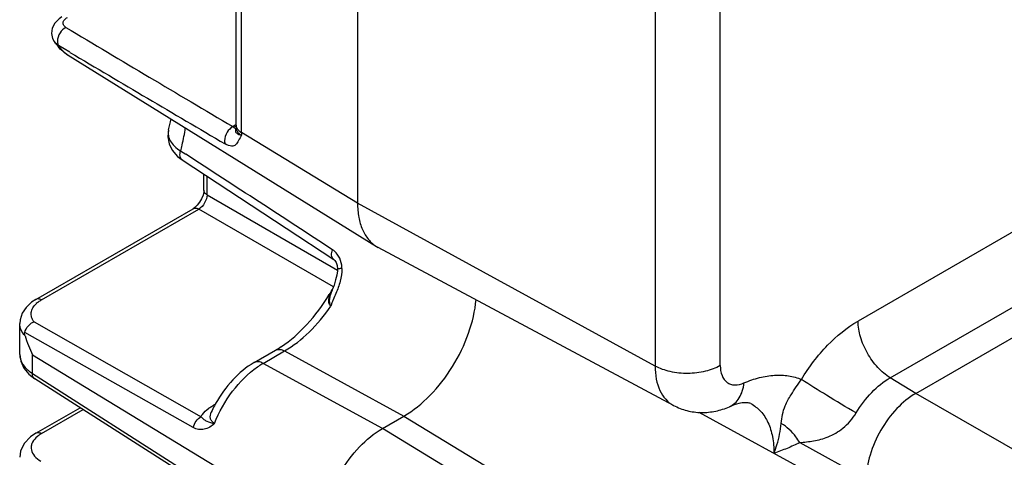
# Model space of a CAD drawing. Header units: inches. Extents: x 0 to 34, y 0 to 22.
# Tile 19 of 40: x 4.837 to 6.496, y 16.161 to 16.899. Entities that reach past the tile are written whole.
import ezdxf

# ---------------------------------------------------------------- set-up
doc = ezdxf.new("R2010")
doc.units = ezdxf.units.IN
doc.header["$LTSCALE"] = 1.87
doc.header["$MEASUREMENT"] = 0
doc.layers.get('0').update_dxf_attribs({"linetype": 'CONTINUOUS'})

msp = doc.modelspace()

# ---------------------------------------------------------------- linework, layer by layer
at = {"color": 7, "linetype": 'CONTINUOUS'}
for p, q in [((5.4064, 17.204), (5.4064, 16.5894)), ((5.202, 16.721), (5.202, 17.0318)), ((5.2107, 16.7085), (5.2107, 17.0186)), ((5.9079, 16.9293), (5.9079, 16.3147)), ((6.0177, 16.3155), (6.0177, 16.9301)), ((7.1297, 16.8984), (6.25, 16.3905)), ((4.895, 16.8625), (4.895, 16.8625)), ((4.9217, 16.8441), (4.9025, 16.8554)), ((4.9187, 16.8391), (5.4384, 16.5164)), ((6.3042, 16.2949), (7.1839, 16.8028)), ((6.3475, 16.2686), (7.2272, 16.7766)), ((5.088, 16.7131), (5.0879, 16.7131)), ((5.1963, 16.7188), (5.199, 16.7169)), ((5.202, 16.7221), (5.1979, 16.7197)), ((5.2007, 16.7129), (5.2006, 16.7111)), ((5.2021, 16.7155), (5.2021, 16.7155)), ((5.2021, 16.7155), (5.2024, 16.7134)), ((5.4064, 16.5894), (5.2107, 16.7085)), ((5.1082, 16.6777), (5.1169, 16.672)), ((5.1474, 16.6114), (5.1474, 16.6386)), ((5.1528, 16.6036), (5.1528, 16.635)), ((5.1528, 16.6036), (5.3725, 16.4767)), ((4.8641, 16.427), (5.1294, 16.5802)), ((4.8736, 16.4263), (5.1389, 16.5795)), ((5.1322, 16.5822), (5.1294, 16.5802)), ((5.1362, 16.586), (5.1322, 16.5822)), ((5.3658, 16.4485), (5.1389, 16.5795)), ((5.9079, 16.3147), (5.4064, 16.5894)), ((5.4384, 16.5164), (5.4414, 16.5146)), ((5.9389, 16.2483), (5.4414, 16.5146)), ((5.3664, 16.4947), (5.3664, 16.4947)), ((5.3668, 16.4513), (5.3638, 16.4433)), ((5.3638, 16.4433), (5.3638, 16.4433)), ((4.837, 16.3342), (4.837, 16.3863)), ((4.8611, 16.3894), (5.1426, 16.2292)), ((5.1295, 16.2109), (4.8455, 16.3711)), ((4.8586, 16.302), (4.8586, 16.3333)), ((4.8586, 16.3333), (5.348, 16.0356)), ((5.2321, 16.3205), (5.2683, 16.3414)), ((5.2472, 16.3192), (5.2834, 16.3401)), ((5.2834, 16.3401), (5.4844, 16.2301)), ((5.4483, 16.2092), (5.2472, 16.3192)), ((4.8526, 16.3007), (4.8622, 16.2932)), ((4.8586, 16.302), (5.1186, 16.1357)), ((5.1223, 16.1269), (4.8622, 16.2932)), ((6.3475, 16.2686), (6.3042, 16.2949)), ((7.9872, 15.3219), (6.3475, 16.2686)), ((5.1667, 16.2504), (5.1635, 16.2485)), ((5.1654, 16.2476), (5.1635, 16.2485)), ((4.8641, 16.2014), (4.9386, 16.2444)), ((4.8736, 16.2006), (4.9438, 16.2411)), ((5.1599, 16.2368), (5.1599, 16.2368)), ((6.2639, 16.0822), (5.9823, 16.2365)), ((5.4483, 16.2092), (5.4844, 16.2301)), ((5.4844, 16.2301), (6.1247, 15.8411)), ((6.0885, 15.8202), (5.4483, 16.2092)), ((4.8675, 16.1965), (4.8644, 16.1937)), ((6.1516, 16.1855), (6.2639, 16.124))]:
    msp.add_line(p, q, dxfattribs=at)
for points in [[(4.9082, 16.9039), (4.9033, 16.9006), (4.8962, 16.8933), (4.8919, 16.8848), (4.8907, 16.8761), (4.8924, 16.8676), (4.895, 16.8625)], [(5.0879, 16.713), (5.0867, 16.7013), (5.0887, 16.6898), (5.0942, 16.6787), (5.1032, 16.6684), (5.1107, 16.6626)], [(5.2021, 16.7155), (5.2021, 16.7147), (5.202, 16.7144)], [(5.1107, 16.6626), (5.2861, 16.5475), (5.3664, 16.4947)], [(5.1474, 16.6114), (5.1472, 16.6085), (5.146, 16.6032), (5.1436, 16.5971), (5.1402, 16.5911), (5.1362, 16.586)], [(5.3664, 16.4947), (5.3683, 16.4929), (5.3704, 16.4895), (5.372, 16.4843), (5.3726, 16.4779)], [(5.3726, 16.4779), (5.3725, 16.4756), (5.3715, 16.4681), (5.3695, 16.46), (5.3668, 16.4513)], [(4.8641, 16.427), (4.857, 16.4224), (4.8476, 16.4136), (4.8411, 16.4037), (4.8375, 16.3928), (4.837, 16.3863)], [(4.837, 16.3342), (4.8386, 16.3228), (4.8438, 16.3112), (4.8526, 16.3007)], [(4.8641, 16.2014), (4.8552, 16.1953), (4.8447, 16.1842), (4.8385, 16.1713), (4.837, 16.1607)]]:
    msp.add_lwpolyline(points, dxfattribs=at)
for centre, radius, start, end in [((35.3752, 67.7887), 59.3204, 239.103405, 239.419785), ((4.9619, 16.9058), 0.0796, 212.9428, 220.8029), ((4.944, 16.8797), 0.0479, 230.0725, 238.1411), ((36.0198, 69.1946), 60.8907, 239.288127, 239.57404), ((4.8154, 16.7824), 0.2812, 345.7399, 349.6071), ((5.2217, 16.6784), 0.0477, 119.9904, 122.1605), ((5.2041, 16.7293), 0.0114, 255.0555, 259.8244), ((5.3453, 16.721), 0.1433, 179.9904, 182.2175), ((5.3521, 16.7085), 0.1414, 179.9921, 181.7694), ((-73.3279, -104.146), 144.0506, 56.887712, 57.005124), ((5.0723, 16.6095), 0.3354, 328.6914, 330.3246), ((5.4587, 16.4056), 0.1021, 158.329, 159.7673), ((5.0713, 16.61), 0.3365, 330.3235, 330.4829), ((4.8932, 16.3898), 0.0414, 128.4843, 133.036), ((5.0729, 16.436), 0.2376, 197.1948, 205.5976), ((5.1793, 16.4953), 0.1777, 300.0241, 303.7055), ((5.3488, 16.1508), 0.2076, 152.1787, 155.5298), ((5.35, 16.1502), 0.2088, 151.5597, 152.1831), ((5.3501, 16.1501), 0.209, 151.0444, 151.5596)]:
    msp.add_arc(centre, radius, start, end, dxfattribs=at)
for points, knots in [([(4.9148, 16.8862), (4.913, 16.8872), (4.9107, 16.8894), (4.9099, 16.8932), (4.9102, 16.8949), (4.9105, 16.8957)], [0, 0, 0, 0, 0.540229, 0.769774, 1, 1, 1, 1]), ([(4.9105, 16.8957), (4.9108, 16.8965), (4.9124, 16.8996), (4.9154, 16.9017), (4.9177, 16.9031)], [0, 0, 0, 0, 0.220027, 1, 1, 1, 1]), ([(4.9148, 16.8862), (4.9108, 16.8841), (4.9039, 16.8768), (4.9005, 16.8673), (4.9006, 16.8622)], [0, 0, 0, 0, 0.473061, 1, 1, 1, 1]), ([(4.9025, 16.8554), (4.9017, 16.8559), (4.8989, 16.8578), (4.8964, 16.8604), (4.895, 16.8625)], [0, 0, 0, 0, 0.264228, 1, 1, 1, 1]), ([(4.9006, 16.8622), (4.9006, 16.8615), (4.9008, 16.8592), (4.9016, 16.8568), (4.9025, 16.8554)], [0, 0, 0, 0, 0.29415, 1, 1, 1, 1]), ([(4.9133, 16.843), (4.9122, 16.8439), (4.9082, 16.8476), (4.9047, 16.8519), (4.9025, 16.8554)], [0, 0, 0, 0, 0.244542, 1, 1, 1, 1]), ([(5.0879, 16.7131), (5.0872, 16.7101), (5.0869, 16.7036), (5.0906, 16.694), (5.0979, 16.685), (5.1045, 16.68), (5.1082, 16.6777)], [0, 0, 0, 0, 0.210697, 0.435655, 0.69616, 1, 1, 1, 1]), ([(5.1082, 16.6777), (5.1091, 16.6809), (5.1125, 16.6938), (5.1149, 16.7068), (5.1161, 16.7166)], [0, 0, 0, 0, 0.257292, 1, 1, 1, 1]), ([(5.1963, 16.7188), (5.1923, 16.7166), (5.1855, 16.7093), (5.1821, 16.6997), (5.1822, 16.6948)], [0, 0, 0, 0, 0.480265, 1, 1, 1, 1]), ([(5.199, 16.7169), (5.1997, 16.7163), (5.2014, 16.7152), (5.2008, 16.7135), (5.2007, 16.7129)], [0, 0, 0, 0, 0.624621, 1, 1, 1, 1]), ([(5.2052, 16.7131), (5.2047, 16.7137), (5.203, 16.716), (5.202, 16.7189), (5.202, 16.721)], [0, 0, 0, 0, 0.270503, 1, 1, 1, 1]), ([(5.2024, 16.7134), (5.2027, 16.7125), (5.2043, 16.7086), (5.2079, 16.7057), (5.2107, 16.7041)], [0, 0, 0, 0, 0.219216, 1, 1, 1, 1]), ([(5.2107, 16.7085), (5.2101, 16.7088), (5.2081, 16.7102), (5.2063, 16.7118), (5.2052, 16.7131)], [0, 0, 0, 0, 0.266156, 1, 1, 1, 1]), ([(5.2107, 16.7041), (5.2092, 16.7011), (5.2069, 16.6967), (5.2037, 16.6913), (5.2011, 16.6881), (5.1979, 16.6859), (5.1936, 16.6854), (5.1886, 16.6867), (5.1851, 16.6884), (5.1833, 16.6895)], [0, 0, 0, 0, 0.273396, 0.392093, 0.497314, 0.593972, 0.697299, 0.828307, 1, 1, 1, 1]), ([(5.2006, 16.7111), (5.2008, 16.7096), (5.2029, 16.7072), (5.2066, 16.7053), (5.2093, 16.7045), (5.2107, 16.7041)], [0, 0, 0, 0, 0.361371, 0.642311, 1, 1, 1, 1]), ([(5.1822, 16.6948), (5.1822, 16.6942), (5.1824, 16.6925), (5.1828, 16.6907), (5.1833, 16.6895)], [0, 0, 0, 0, 0.281918, 1, 1, 1, 1]), ([(5.1107, 16.6626), (5.1097, 16.6633), (5.108, 16.6652), (5.107, 16.6691), (5.1071, 16.6734), (5.1077, 16.6763), (5.1082, 16.6777)], [0, 0, 0, 0, 0.217315, 0.460472, 0.727553, 1, 1, 1, 1]), ([(5.1528, 16.6036), (5.1527, 16.5988), (5.1494, 16.5895), (5.143, 16.5819), (5.1389, 16.5795)], [0, 0, 0, 0, 0.499993, 1, 1, 1, 1]), ([(5.1528, 16.6036), (5.1514, 16.6045), (5.1487, 16.6066), (5.1474, 16.6099), (5.1474, 16.6114)], [0, 0, 0, 0, 0.529934, 1, 1, 1, 1]), ([(5.1294, 16.5802), (5.1308, 16.581), (5.1343, 16.5815), (5.1374, 16.5803), (5.1389, 16.5795)], [0, 0, 0, 0, 0.470047, 1, 1, 1, 1]), ([(5.4064, 16.5894), (5.4064, 16.5814), (5.4076, 16.5662), (5.4136, 16.5452), (5.4237, 16.528), (5.4333, 16.5195), (5.4384, 16.5164)], [0, 0, 0, 0, 0.289177, 0.548566, 0.782247, 1, 1, 1, 1]), ([(5.3664, 16.4947), (5.3653, 16.4954), (5.3635, 16.4976), (5.3625, 16.5019), (5.3628, 16.5065), (5.3637, 16.5095), (5.3643, 16.511)], [0, 0, 0, 0, 0.215426, 0.459785, 0.728783, 1, 1, 1, 1]), ([(5.3744, 16.5002), (5.3737, 16.5013), (5.371, 16.5054), (5.3673, 16.509), (5.3643, 16.511)], [0, 0, 0, 0, 0.261834, 1, 1, 1, 1]), ([(5.3801, 16.4793), (5.3801, 16.4812), (5.3795, 16.4884), (5.3772, 16.4956), (5.3744, 16.5002)], [0, 0, 0, 0, 0.25812, 1, 1, 1, 1]), ([(5.3801, 16.4793), (5.3802, 16.4721), (5.3776, 16.4575), (5.3727, 16.4438), (5.3699, 16.4371)], [0, 0, 0, 0, 0.501117, 1, 1, 1, 1]), ([(5.3801, 16.4793), (5.3791, 16.4793), (5.3774, 16.4792), (5.375, 16.4788), (5.3736, 16.4786), (5.3726, 16.4782), (5.3726, 16.4779)], [0, 0, 0, 0, 0.373888, 0.687861, 0.90354, 1, 1, 1, 1]), ([(5.278, 16.3474), (5.2937, 16.3579), (5.3239, 16.3848), (5.3479, 16.4172), (5.3588, 16.4352)], [0, 0, 0, 0, 0.473858, 1, 1, 1, 1]), ([(5.3614, 16.4158), (5.3605, 16.4166), (5.359, 16.4186), (5.3577, 16.4232), (5.3582, 16.4293), (5.3604, 16.4365), (5.3625, 16.4411), (5.3637, 16.4434)], [0, 0, 0, 0, 0.123794, 0.242571, 0.484148, 0.737243, 1, 1, 1, 1]), ([(5.3614, 16.4158), (5.3593, 16.4194), (5.3588, 16.4263), (5.3607, 16.4346), (5.3621, 16.4388), (5.3629, 16.4409)], [0, 0, 0, 0, 0.483117, 0.737685, 1, 1, 1, 1]), ([(5.3699, 16.4371), (5.3685, 16.4336), (5.3662, 16.4283), (5.3632, 16.4212), (5.3619, 16.4177), (5.3614, 16.4158)], [0, 0, 0, 0, 0.503259, 0.75282, 1, 1, 1, 1]), ([(4.8611, 16.3894), (4.8594, 16.3917), (4.8566, 16.3966), (4.8558, 16.4051), (4.8588, 16.4133), (4.8627, 16.4179), (4.865, 16.42)], [0, 0, 0, 0, 0.250117, 0.48285, 0.725297, 1, 1, 1, 1]), ([(4.8736, 16.4263), (4.872, 16.4271), (4.8689, 16.4283), (4.8654, 16.4278), (4.8641, 16.427)], [0, 0, 0, 0, 0.529947, 1, 1, 1, 1]), ([(4.8675, 16.4221), (4.8679, 16.4225), (4.8699, 16.424), (4.872, 16.4253), (4.8736, 16.4263)], [0, 0, 0, 0, 0.241969, 1, 1, 1, 1]), ([(5.2834, 16.3401), (5.2984, 16.3488), (5.3273, 16.3717), (5.3506, 16.4), (5.3614, 16.4158)], [0, 0, 0, 0, 0.47517, 1, 1, 1, 1]), ([(5.4844, 16.2301), (5.5006, 16.2395), (5.5314, 16.2648), (5.5683, 16.3128), (5.5951, 16.368), (5.6045, 16.4077), (5.6062, 16.427)], [0, 0, 0, 0, 0.234327, 0.493762, 0.756548, 1, 1, 1, 1]), ([(4.8459, 16.3657), (4.8432, 16.3687), (4.8387, 16.375), (4.837, 16.3826), (4.837, 16.3862)], [0, 0, 0, 0, 0.5246, 1, 1, 1, 1]), ([(4.8455, 16.3711), (4.8464, 16.3751), (4.8495, 16.3809), (4.8556, 16.3866), (4.8593, 16.3886), (4.8611, 16.3894)], [0, 0, 0, 0, 0.501063, 0.757746, 1, 1, 1, 1]), ([(6.1546, 16.2921), (6.1671, 16.3128), (6.1951, 16.3498), (6.2311, 16.3795), (6.25, 16.3905)], [0, 0, 0, 0, 0.525491, 1, 1, 1, 1]), ([(6.3042, 16.2949), (6.2965, 16.2996), (6.2819, 16.3122), (6.2649, 16.3359), (6.2533, 16.3626), (6.25, 16.3815), (6.25, 16.3905)], [0, 0, 0, 0, 0.238829, 0.501635, 0.763554, 1, 1, 1, 1]), ([(4.8459, 16.3657), (4.8457, 16.3662), (4.8453, 16.3679), (4.8452, 16.3698), (4.8455, 16.3711)], [0, 0, 0, 0, 0.257849, 1, 1, 1, 1]), ([(5.2683, 16.3414), (5.2703, 16.3426), (5.2759, 16.3435), (5.2809, 16.3415), (5.2834, 16.3401)], [0, 0, 0, 0, 0.451385, 1, 1, 1, 1]), ([(4.8376, 16.3284), (4.8387, 16.3232), (4.8443, 16.3127), (4.8533, 16.3053), (4.8586, 16.302)], [0, 0, 0, 0, 0.458072, 1, 1, 1, 1]), ([(5.2321, 16.3205), (5.2187, 16.3128), (5.1939, 16.2919), (5.1752, 16.2657), (5.1672, 16.2513)], [0, 0, 0, 0, 0.483184, 1, 1, 1, 1]), ([(5.2472, 16.3192), (5.2447, 16.3206), (5.2397, 16.3226), (5.2341, 16.3217), (5.2321, 16.3205)], [0, 0, 0, 0, 0.548615, 1, 1, 1, 1]), ([(5.2376, 16.3131), (5.2384, 16.3136), (5.2415, 16.3158), (5.2448, 16.3178), (5.2472, 16.3192)], [0, 0, 0, 0, 0.254706, 1, 1, 1, 1]), ([(6.0177, 16.3155), (6.01, 16.311), (5.992, 16.3044), (5.9631, 16.3011), (5.9341, 16.304), (5.9158, 16.3103), (5.9079, 16.3147)], [0, 0, 0, 0, 0.236452, 0.498371, 0.761174, 1, 1, 1, 1]), ([(5.9079, 16.3147), (5.9079, 16.3072), (5.909, 16.2931), (5.9149, 16.2738), (5.9247, 16.2582), (5.934, 16.2509), (5.9389, 16.2483)], [0, 0, 0, 0, 0.290388, 0.549454, 0.782133, 1, 1, 1, 1]), ([(6.0177, 16.3155), (6.0177, 16.3098), (6.0191, 16.2991), (6.0267, 16.288), (6.0351, 16.2837), (6.045, 16.2821), (6.0528, 16.2841), (6.0577, 16.2862)], [0, 0, 0, 0, 0.281542, 0.513385, 0.623605, 0.738309, 1, 1, 1, 1]), ([(4.8622, 16.2932), (4.8609, 16.2941), (4.8589, 16.2969), (4.8585, 16.3003), (4.8586, 16.302)], [0, 0, 0, 0, 0.470648, 1, 1, 1, 1]), ([(5.1653, 16.2178), (5.1729, 16.2372), (5.1929, 16.2727), (5.2216, 16.302), (5.2376, 16.3131)], [0, 0, 0, 0, 0.51671, 1, 1, 1, 1]), ([(6.0577, 16.2862), (6.0662, 16.2898), (6.0831, 16.2957), (6.1086, 16.3), (6.1327, 16.2992), (6.1477, 16.295), (6.1546, 16.2921)], [0, 0, 0, 0, 0.279724, 0.536888, 0.774937, 1, 1, 1, 1]), ([(6.0331, 16.246), (6.0365, 16.2474), (6.0429, 16.2516), (6.0504, 16.2609), (6.0555, 16.2727), (6.0572, 16.2815), (6.0577, 16.2862)], [0, 0, 0, 0, 0.222616, 0.45838, 0.716346, 1, 1, 1, 1]), ([(6.1205, 16.2179), (6.1211, 16.2229), (6.1223, 16.233), (6.1272, 16.2496), (6.1386, 16.2693), (6.1486, 16.2836), (6.1546, 16.2921)], [0, 0, 0, 0, 0.182468, 0.367582, 0.623672, 1, 1, 1, 1]), ([(6.2467, 16.2356), (6.2299, 16.2453), (6.1991, 16.2639), (6.1685, 16.2829), (6.1546, 16.2921)], [0, 0, 0, 0, 0.537516, 1, 1, 1, 1]), ([(6.2467, 16.2356), (6.2542, 16.248), (6.2711, 16.2703), (6.2928, 16.2883), (6.3042, 16.2949)], [0, 0, 0, 0, 0.525491, 1, 1, 1, 1]), ([(6.3475, 16.2686), (6.3356, 16.2618), (6.3132, 16.2429), (6.287, 16.2071), (6.2691, 16.1665), (6.2639, 16.1377), (6.2639, 16.124)], [0, 0, 0, 0, 0.237222, 0.500006, 0.762787, 1, 1, 1, 1]), ([(5.1555, 16.2433), (5.1561, 16.2437), (5.1587, 16.2456), (5.1614, 16.2473), (5.1635, 16.2485)], [0, 0, 0, 0, 0.243042, 1, 1, 1, 1]), ([(5.9389, 16.2483), (5.9461, 16.2444), (5.9614, 16.2385), (5.9858, 16.2353), (6.0102, 16.2378), (6.0257, 16.2428), (6.0331, 16.246)], [0, 0, 0, 0, 0.250992, 0.501334, 0.750746, 1, 1, 1, 1]), ([(6.0691, 16.2514), (6.0682, 16.2518), (6.0653, 16.2527), (6.0585, 16.2531), (6.0471, 16.2513), (6.0382, 16.2482), (6.0331, 16.246)], [0, 0, 0, 0, 0.077149, 0.244212, 0.548085, 1, 1, 1, 1]), ([(6.0691, 16.2514), (6.0753, 16.248), (6.087, 16.2388), (6.0994, 16.2191), (6.1069, 16.1947), (6.1083, 16.1768), (6.1083, 16.1675)], [0, 0, 0, 0, 0.217867, 0.450546, 0.709612, 1, 1, 1, 1]), ([(5.1426, 16.2292), (5.1432, 16.2305), (5.1466, 16.236), (5.1515, 16.2404), (5.1555, 16.2433)], [0, 0, 0, 0, 0.228694, 1, 1, 1, 1]), ([(5.1653, 16.2178), (5.1636, 16.2188), (5.1606, 16.2211), (5.1572, 16.2278), (5.1584, 16.2335), (5.1599, 16.2368)], [0, 0, 0, 0, 0.269971, 0.510989, 1, 1, 1, 1]), ([(6.1516, 16.1855), (6.1594, 16.1863), (6.1756, 16.1879), (6.2009, 16.1946), (6.2268, 16.2095), (6.2408, 16.2258), (6.2467, 16.2356)], [0, 0, 0, 0, 0.209972, 0.436665, 0.694941, 1, 1, 1, 1]), ([(5.1295, 16.2109), (5.1304, 16.2147), (5.1338, 16.2218), (5.1394, 16.2274), (5.1426, 16.2292)], [0, 0, 0, 0, 0.516835, 1, 1, 1, 1]), ([(5.1653, 16.2178), (5.1605, 16.2132), (5.1516, 16.2075), (5.1383, 16.2071), (5.1323, 16.2093), (5.1295, 16.2109)], [0, 0, 0, 0, 0.515693, 0.753108, 1, 1, 1, 1]), ([(5.1426, 16.2292), (5.144, 16.2275), (5.1469, 16.2246), (5.1545, 16.2203), (5.1608, 16.2185), (5.1653, 16.2178)], [0, 0, 0, 0, 0.250272, 0.474282, 1, 1, 1, 1]), ([(6.1083, 16.1675), (6.1101, 16.1722), (6.1157, 16.1886), (6.1194, 16.2056), (6.1205, 16.2179)], [0, 0, 0, 0, 0.291488, 1, 1, 1, 1]), ([(6.1516, 16.1855), (6.1497, 16.1888), (6.1414, 16.2014), (6.1301, 16.212), (6.1205, 16.2179)], [0, 0, 0, 0, 0.255231, 1, 1, 1, 1]), ([(4.8736, 16.2006), (4.872, 16.2014), (4.8689, 16.2026), (4.8654, 16.2021), (4.8641, 16.2014)], [0, 0, 0, 0, 0.52996, 1, 1, 1, 1]), ([(4.8736, 16.2006), (4.873, 16.2003), (4.8709, 16.199), (4.8689, 16.1976), (4.8675, 16.1965)], [0, 0, 0, 0, 0.258359, 1, 1, 1, 1]), ([(5.348, 16.0356), (5.348, 16.052), (5.3541, 16.0867), (5.3756, 16.1354), (5.4071, 16.1784), (5.434, 16.201), (5.4483, 16.2092)], [0, 0, 0, 0, 0.237213, 0.499994, 0.762778, 1, 1, 1, 1]), ([(4.8644, 16.1937), (4.8615, 16.1909), (4.8578, 16.186), (4.8561, 16.1784), (4.8565, 16.1709), (4.8617, 16.1616), (4.8685, 16.1565), (4.8725, 16.1542)], [0, 0, 0, 0, 0.252527, 0.365978, 0.47717, 0.714409, 1, 1, 1, 1]), ([(6.1516, 16.1855), (6.1447, 16.1819), (6.1304, 16.1755), (6.1157, 16.1701), (6.1083, 16.1675)], [0, 0, 0, 0, 0.498314, 1, 1, 1, 1])]:
    msp.add_open_spline(points, degree=3, knots=knots, dxfattribs=at)
for points in [[(4.9187, 16.8391), (4.9123, 16.843), (4.9065, 16.8481), (4.9016, 16.8538)], [(5.2011, 16.7184), (5.2, 16.7187), (5.1989, 16.7191), (5.1979, 16.7197)], [(4.837, 16.3342), (4.837, 16.3322), (4.8372, 16.3303), (4.8376, 16.3284)]]:
    msp.add_open_spline(points, degree=3, dxfattribs=at)

doc.saveas('drawing.dxf')
